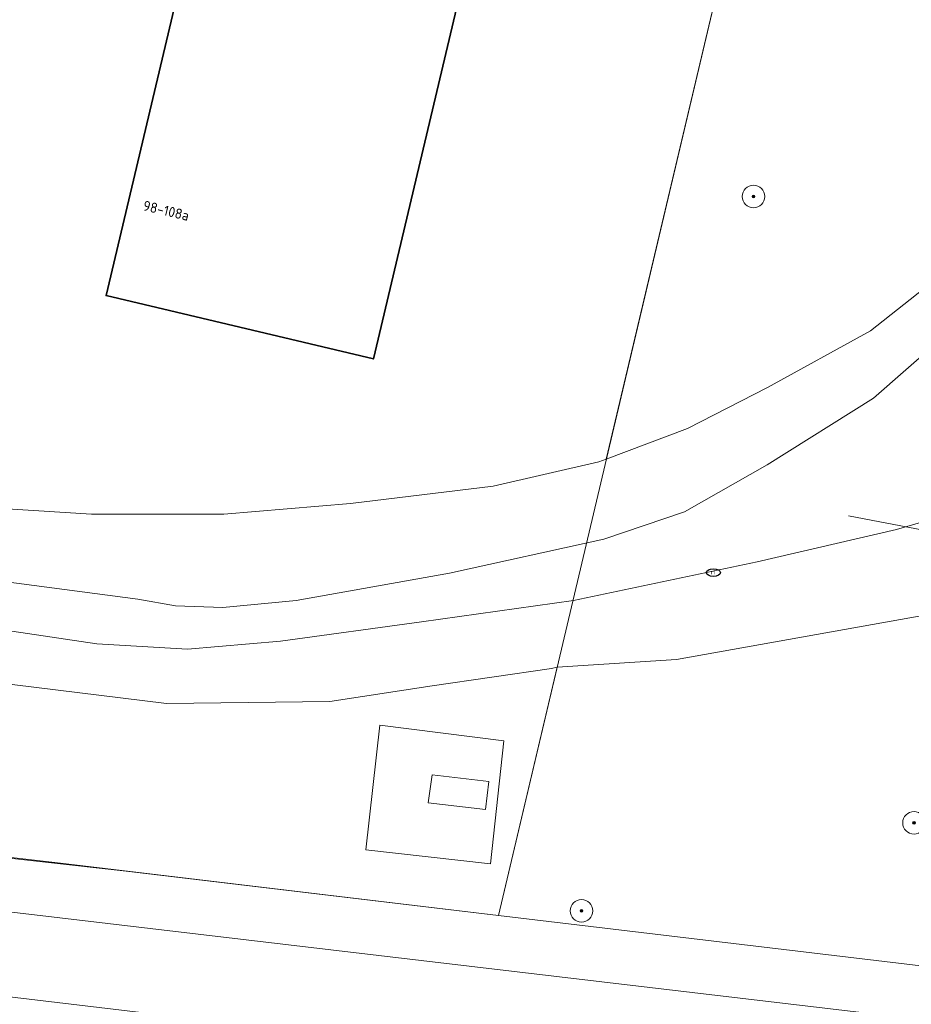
# Model space of a CAD drawing. Header units: metres. Extents: x 253395 to 254027, y 592765 to 593194.
# Tile 33 of 173: x 253596 to 253628, y 592889 to 592924. Entities that reach past the tile are written whole.
import ezdxf
from ezdxf.enums import TextEntityAlignment as Align
from ezdxf.lldxf.tags import DXFTag

# ---------------------------------------------------------------- set-up
doc = ezdxf.new("R2010")
doc.units = ezdxf.units.M
for name, color, linetype, lineweight in [('B-WE-GR-BOOM-S', 254, 'Continuous', 25), ('B-WE-GR-GROENVOORZIENING-GV', 254, 'Continuous', 18), ('B-WE-IE-MEUBILAIR-S', 254, 'Continuous', 25), ('B-WE-KG-GRENS_PERCEEL-G', 254, 'KG-PERCEEL-SO', 18), ('B-WE-KW-KUNSTWERK_DUIKER-G', 254, 'Continuous', 18), ('B-WE-OG-BEBOUWING-GV', 254, 'Continuous', 35), ('B-WE-OG-BEBOUWING-T18', 254, 'Continuous', 18), ('B-WE-OG-BEBOUWING_OVERBOUWING-GV', 254, 'Continuous', 18), ('B-WE-OG-TERREIN_BEGROEID-GV', 254, 'Continuous', 18), ('B-WE-OG-TERREIN_ERF-GV', 254, 'Continuous', 18), ('B-WE-OG-TERREIN_OEVER-GV', 254, 'Continuous', 18), ('B-WE-OG-WATER_MEER-GV', 254, 'Continuous', 18), ('B-WE-VH-GESLOTENVERHARDING-GV', 254, 'Continuous', 18), ('B-WE-VH-OPENVERHARDING-GV', 254, 'Continuous', 18)]:
    doc.layers.add(name, color=color, linetype=linetype, lineweight=lineweight)
doc.styles.add('NLCS-ISO', font='txt')
doc.styles.add('NLCS-ISO-M200-T18', font='txt', dxfattribs={"height": 0.36})
doc.styles.get("Standard").update_dxf_attribs({"font": 'simplex.shx'})
tags = doc.linetypes.add('KG-PERCEEL-SO', pattern='A,5.5,-2,["P",Standard,S=1.8,R=0,X=-0.5,Y=-0.9],-2,5.5,-2,[5,NLCS.SHX,S=0.75,R=0,X=0,Y=0],-2', length=19).pattern_tags.tags
tags[6] = DXFTag(74, 10)

# ---------------------------------------------------------------- blocks, each defined once
blk = doc.blocks.new('SIE-MEUBILAIR_PUT_RIOOLPUT-SO')
blk.add_ellipse((0, 0), major_axis=(1.25, 0), ratio=0.54)
at = {"style": 'NLCS-ISO'}
blk.add_text('ri', height=0.75, dxfattribs=at).set_placement((-0.04, 0.07), align=Align.MIDDLE_CENTER)
blk = doc.blocks.new('SGR-BOOM_GBKN-SO')
at = {"linetype": 'ByBlock', "lineweight": 18}
h = blk.add_hatch(color=0, dxfattribs=at)
h.dxf.hatch_style = 1
edge = h.paths.add_edge_path()
edge.add_arc((0, 0), 0.25, 0, 360)
at = {"color": 0, "linetype": 'ByBlock', "lineweight": 18}
for radius in [2, 0.25]:
    blk.add_circle((0, 0), radius, dxfattribs=at)
at = {"color": 0, "linetype": 'ByBlock', "lineweight": 18, "style": 'NLCS-ISO'}
blk.add_attdef('SOORT', (2.5, 0), '', height=1.5, dxfattribs=at)

msp = doc.modelspace()

# ---------------------------------------------------------------- linework, layer by layer
at = {"layer": 'B-WE-GR-GROENVOORZIENING-GV'}
for points in [[(253568.412, 592903.607), (253561.825, 592904.803), (253560.341, 592898.187), (253597.735, 592893.882), (253613.235, 592892.032), (253615.313, 592900.823), (253615.107, 592900.775), (253610.887, 592900.162), (253607.267, 592899.602), (253601.484, 592899.527)], [(253608.545, 592894.354), (253609.041, 592898.765), (253613.422, 592898.208), (253612.956, 592893.857)]]:
    msp.add_lwpolyline(points, close=True, dxfattribs=at)
at = {"layer": 'B-WE-KG-GRENS_PERCEEL-G'}
msp.add_lwpolyline([(253512.923, 592903.709), (253533.865, 592901.195), (253558.498, 592898.239), (253600.063, 592893.6), (253613.233, 592892.031), (253622.231, 592930.098), (253627.585, 592952.094), (253607.506, 592956.478)], dxfattribs=at)
at = {"layer": 'B-WE-KW-KUNSTWERK_DUIKER-G'}
msp.add_lwpolyline([(253664.262, 592898.787), (253625.623, 592906.174)], dxfattribs=at)
at = {"layer": 'B-WE-OG-BEBOUWING-GV'}
msp.add_lwpolyline([(253618.595, 592953.017), (253609.134, 592955.259), (253599.347, 592913.969), (253608.808, 592911.726)], close=True, dxfattribs=at)
at = {"layer": 'B-WE-OG-BEBOUWING_OVERBOUWING-GV'}
msp.add_lwpolyline([(253612.889, 592896.771), (253610.893, 592897.004), (253610.748, 592896.014), (253612.773, 592895.778)], close=True, dxfattribs=at)
at = {"layer": 'B-WE-OG-TERREIN_BEGROEID-GV'}
for points in [[(253645.755, 592956.631), (253627.585, 592952.094), (253626.957, 592949.516), (253622.231, 592930.098), (253617.051, 592908.181), (253619.919, 592909.261), (253622.752, 592910.722), (253626.404, 592912.724), (253628.53, 592914.405)], [(253629.108, 592902.803), (253619.538, 592901.094), (253615.313, 592900.823), (253613.235, 592892.032), (253637.984, 592889.078)]]:
    msp.add_lwpolyline(points, dxfattribs=at)
msp.add_lwpolyline([(253568.932, 592895.345), (253558.187, 592896.388), (253513.422, 592901.545), (253513.053, 592898.609), (253517.878, 592898.026), (253523.931, 592897.311), (253526.142, 592897.467), (253531.126, 592896.899), (253572.132, 592891.982), (253619.119, 592886.386), (253627.685, 592885.402), (253637.445, 592884.281), (253637.776, 592887.221)], close=True, dxfattribs=at)
at = {"layer": 'B-WE-OG-TERREIN_ERF-GV'}
msp.add_lwpolyline([(253609.134, 592955.259), (253618.595, 592953.017), (253608.808, 592911.726), (253599.347, 592913.969)], close=True, dxfattribs=at)
msp.add_lwpolyline([(253595.654, 592906.435), (253598.828, 592906.232), (253603.518, 592906.236), (253607.995, 592906.606), (253613.041, 592907.223), (253616.788, 592908.082), (253617.051, 592908.181), (253622.231, 592930.098)], dxfattribs=at)
at = {"layer": 'B-WE-OG-TERREIN_OEVER-GV'}
for points in [[(253628.53, 592914.405), (253626.404, 592912.724), (253622.752, 592910.722), (253619.919, 592909.261), (253617.051, 592908.181), (253616.788, 592908.082), (253613.041, 592907.223), (253607.995, 592906.606), (253603.518, 592906.236), (253598.828, 592906.232), (253595.654, 592906.435)], [(253594.644, 592903.994), (253600.473, 592903.226), (253601.8, 592902.991), (253603.474, 592902.929), (253606.072, 592903.181), (253611.502, 592904.147), (253616.961, 592905.343), (253619.822, 592906.317), (253622.742, 592907.983), (253626.502, 592910.339), (253628.701, 592912.266)], [(253633.104, 592907.375), (253627.325, 592905.689), (253622.386, 592904.548), (253615.887, 592903.182), (253610.516, 592902.418), (253605.52, 592901.739), (253602.228, 592901.46), (253599.025, 592901.643), (253595.447, 592902.173)], [(253568.412, 592903.607), (253601.484, 592899.527), (253607.267, 592899.602), (253610.887, 592900.162), (253615.107, 592900.775), (253615.313, 592900.823), (253619.538, 592901.094), (253629.108, 592902.803)]]:
    msp.add_lwpolyline(points, dxfattribs=at)
at = {"layer": 'B-WE-OG-WATER_MEER-GV'}
for points in [[(253628.701, 592912.266), (253626.502, 592910.339), (253622.742, 592907.983), (253619.822, 592906.317), (253616.961, 592905.343), (253611.502, 592904.147), (253606.072, 592903.181), (253603.474, 592902.929), (253601.8, 592902.991), (253600.473, 592903.226), (253594.644, 592903.994)], [(253595.447, 592902.173), (253599.025, 592901.643), (253602.228, 592901.46), (253605.52, 592901.739), (253610.516, 592902.418), (253615.887, 592903.182), (253622.386, 592904.548), (253627.325, 592905.689), (253633.104, 592907.375)]]:
    msp.add_lwpolyline(points, dxfattribs=at)
at = {"layer": 'B-WE-VH-GESLOTENVERHARDING-GV'}
msp.add_lwpolyline([(253572.132, 592891.982), (253531.126, 592896.899), (253526.142, 592897.467), (253523.931, 592897.311), (253523.226, 592891.509), (253527.758, 592890.958), (253561.705, 592887.006), (253564.721, 592886.652), (253568.783, 592886.138), (253570.87, 592885.856), (253623.903, 592879.702), (253626.698, 592879.484), (253626.917, 592879.293), (253627.023, 592879.287), (253627.685, 592885.402), (253619.119, 592886.386)], close=True, dxfattribs=at)
at = {"layer": 'B-WE-VH-OPENVERHARDING-GV'}
for points in [[(253637.984, 592889.078), (253613.235, 592892.032), (253597.735, 592893.882), (253560.341, 592898.187), (253558.762, 592898.252), (253558.508, 592898.281), (253513.043, 592903.536), (253504.838, 592903.982)], [(253507.336, 592899.299), (253513.053, 592898.609), (253513.422, 592901.545), (253558.187, 592896.388), (253568.932, 592895.345), (253637.776, 592887.221)]]:
    msp.add_lwpolyline(points, dxfattribs=at)
for points in [[(253613.422, 592898.208), (253609.041, 592898.765), (253608.545, 592894.354), (253612.956, 592893.857)], [(253610.748, 592896.014), (253610.893, 592897.004), (253612.889, 592896.771), (253612.773, 592895.778)]]:
    msp.add_lwpolyline(points, close=True, dxfattribs=at)

# ---------------------------------------------------------------- block references
at = {"layer": 'B-WE-GR-BOOM-S', "xscale": 0.2, "yscale": 0.2, "zscale": 0.2}
for p in [(253622.258, 592917.477), (253627.94, 592895.311), (253616.171, 592892.197)]:
    msp.add_blockref('SGR-BOOM_GBKN-SO', p, dxfattribs=at)
at = {"layer": 'B-WE-IE-MEUBILAIR-S', "xscale": 0.2, "yscale": 0.2, "zscale": 0.2}
msp.add_blockref('SIE-MEUBILAIR_PUT_RIOOLPUT-SO', (253620.839, 592904.167), dxfattribs=at)

# ---------------------------------------------------------------- texts
at = {"layer": 'B-WE-OG-BEBOUWING-T18', "style": 'NLCS-ISO-M200-T18'}
msp.add_text('98-108a', height=0.36, rotation=346.7, dxfattribs=at).set_placement((253601.473, 592916.976), align=Align.MIDDLE)

doc.saveas('drawing.dxf')
